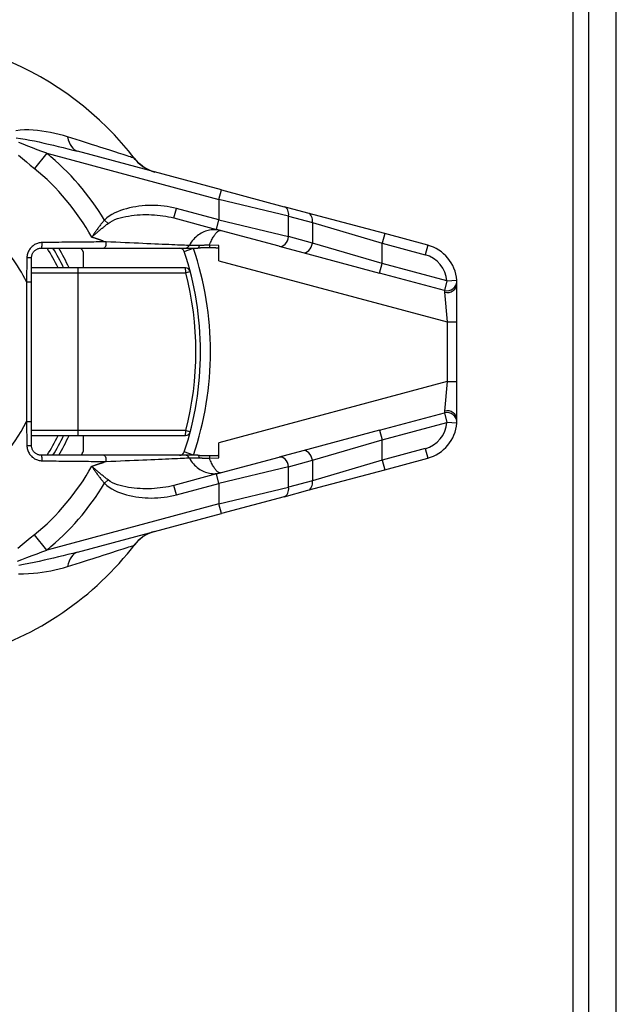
# Model space of a CAD drawing. Header units: inches. Extents: x 0 to 400, y -11 to 260.
# Tile 10 of 50: x 72.08 to 73.84, y 95.6 to 98.51. Entities that reach past the tile are written whole.
import ezdxf

# ---------------------------------------------------------------- set-up
doc = ezdxf.new("R2010")
doc.units = ezdxf.units.IN
doc.header["$LTSCALE"] = 24.014056
doc.header["$MEASUREMENT"] = 0
doc.layers.add('Visible Edges(ANSI)', color=7, linetype='Continuous', lineweight=25)
doc.layers.add('Visible Tangent Edges(ANSI)', color=7, linetype='Continuous', lineweight=25)

msp = doc.modelspace()

# ---------------------------------------------------------------- linework, layer by layer
at = {"layer": 'Visible Edges(ANSI)'}
for p, q in [((73.7606, 50.2368), (73.7606, 227.2121)), ((73.8418, 50.2368), (73.8418, 227.2121)), ((72.6767, 98.0058), (72.252, 98.1196)), ((72.6767, 98.0058), (72.8618, 97.9562)), ((72.932, 97.9374), (72.8618, 97.9562)), ((73.1583, 97.8768), (72.932, 97.9374)), ((72.5362, 97.923), (72.6616, 97.8894)), ((72.8467, 97.8398), (72.6616, 97.8894)), ((73.2852, 97.8428), (73.1583, 97.8768)), ((72.6689, 97.7971), (72.6689, 97.8418)), ((72.1452, 97.8342), (72.3292, 97.8342)), ((72.2689, 97.8229), (72.2689, 97.776)), ((72.3292, 97.8342), (72.5694, 97.8342)), ((72.5694, 97.8342), (72.6069, 97.8342)), ((72.8467, 97.8398), (72.9169, 97.821)), ((72.9169, 97.821), (73.1432, 97.7603)), ((72.1162, 97.7346), (72.1162, 97.8051)), ((72.2532, 97.776), (72.1162, 97.776)), ((72.5705, 97.776), (72.2532, 97.776)), ((72.1162, 97.3229), (72.1162, 97.7346)), ((73.3715, 97.6166), (73.3715, 97.7304)), ((73.3715, 97.4408), (73.3715, 97.6166)), ((73.3715, 97.3271), (73.3715, 97.4408)), ((72.1162, 97.2524), (72.1162, 97.3229)), ((73.1432, 97.2971), (72.9169, 97.2365)), ((72.1162, 97.2815), (72.2532, 97.2815)), ((72.2532, 97.2815), (72.5705, 97.2815)), ((72.2689, 97.2815), (72.2689, 97.2346)), ((72.6689, 97.2157), (72.6689, 97.2604)), ((72.9169, 97.2365), (72.8467, 97.2177)), ((72.3292, 97.2233), (72.1452, 97.2233)), ((72.5694, 97.2233), (72.3292, 97.2233)), ((72.6069, 97.2233), (72.5694, 97.2233)), ((72.6616, 97.1681), (72.8467, 97.2177)), ((73.1583, 97.1807), (73.2852, 97.2147)), ((72.932, 97.1201), (73.1583, 97.1807)), ((72.6616, 97.1681), (72.5362, 97.1345)), ((72.8618, 97.1012), (72.932, 97.1201)), ((72.8618, 97.1012), (72.6767, 97.0516)), ((72.252, 96.9378), (72.6767, 97.0516))]:
    msp.add_line(p, q, dxfattribs=at)
at = {"layer": 'Visible Edges(ANSI)', "flags": 128}
for points in [[(72.4803, 98.0584), (72.4678, 98.0625), (72.4582, 98.0669), (72.4507, 98.0711), (72.4448, 98.0748), (72.4366, 98.0812), (72.4313, 98.086), (72.4277, 98.0897), (72.4252, 98.0924), (72.4224, 98.0959)], [(72.1162, 97.8051), (72.1162, 97.807), (72.1164, 97.8089), (72.1167, 97.8108), (72.1172, 97.8127), (72.1177, 97.8146), (72.1184, 97.8163), (72.1192, 97.8181), (72.1201, 97.8198), (72.1211, 97.8214), (72.1223, 97.8229), (72.1235, 97.8244), (72.1248, 97.8258), (72.1262, 97.8271), (72.1276, 97.8283), (72.1292, 97.8294), (72.1308, 97.8304), (72.1325, 97.8312), (72.1342, 97.832), (72.136, 97.8327), (72.1378, 97.8332), (72.1396, 97.8336), (72.1415, 97.834), (72.1434, 97.8341), (72.1452, 97.8342)], [(72.642, 97.8351), (72.6405, 97.8352), (72.6389, 97.8352), (72.6374, 97.8352), (72.6359, 97.8353), (72.6343, 97.8353), (72.6327, 97.8353), (72.6312, 97.8353), (72.6296, 97.8352), (72.6281, 97.8352), (72.6265, 97.8351), (72.625, 97.835), (72.6235, 97.835), (72.622, 97.8349), (72.6206, 97.8348), (72.6192, 97.8347), (72.6178, 97.8346), (72.6164, 97.8345), (72.615, 97.8345), (72.6136, 97.8344), (72.6123, 97.8343), (72.6109, 97.8343), (72.6096, 97.8342), (72.6082, 97.8342), (72.6069, 97.8342)], [(72.6689, 97.8343), (72.6678, 97.8343), (72.6667, 97.8343), (72.6656, 97.8343), (72.6645, 97.8344), (72.6634, 97.8344), (72.6623, 97.8344), (72.6612, 97.8344), (72.6601, 97.8345), (72.659, 97.8345), (72.6579, 97.8345), (72.6567, 97.8345), (72.6556, 97.8346), (72.6545, 97.8346), (72.6534, 97.8347), (72.6522, 97.8347), (72.6511, 97.8347), (72.65, 97.8348), (72.6488, 97.8348), (72.6477, 97.8349), (72.6466, 97.8349), (72.6454, 97.8349), (72.6443, 97.835), (72.6432, 97.835), (72.642, 97.8351)], [(73.3715, 97.7304), (73.3715, 97.7311), (73.3715, 97.7318), (73.3715, 97.7324), (73.3714, 97.7331), (73.3714, 97.7337), (73.3714, 97.7343), (73.3714, 97.7348), (73.3714, 97.7353), (73.3714, 97.7358), (73.3713, 97.7363), (73.3713, 97.7367), (73.3713, 97.7371), (73.3713, 97.7375), (73.3713, 97.7378), (73.3712, 97.7381), (73.3712, 97.7384), (73.3712, 97.7386), (73.3712, 97.7388), (73.3712, 97.739), (73.3711, 97.7392), (73.3711, 97.7393), (73.3711, 97.7394), (73.3711, 97.7394), (73.3711, 97.7394)], [(73.3711, 97.318), (73.3711, 97.3181), (73.3711, 97.3181), (73.3711, 97.3182), (73.3711, 97.3183), (73.3712, 97.3184), (73.3712, 97.3186), (73.3712, 97.3188), (73.3712, 97.3191), (73.3712, 97.3193), (73.3712, 97.3196), (73.3713, 97.32), (73.3713, 97.3204), (73.3713, 97.3208), (73.3713, 97.3212), (73.3714, 97.3216), (73.3714, 97.3221), (73.3714, 97.3227), (73.3714, 97.3232), (73.3714, 97.3238), (73.3714, 97.3244), (73.3715, 97.325), (73.3715, 97.3257), (73.3715, 97.3264), (73.3715, 97.3271)], [(72.1452, 97.2233), (72.1434, 97.2233), (72.1415, 97.2235), (72.1396, 97.2238), (72.1378, 97.2243), (72.1359, 97.2248), (72.1342, 97.2255), (72.1325, 97.2262), (72.1308, 97.2271), (72.1292, 97.2281), (72.1276, 97.2292), (72.1262, 97.2304), (72.1248, 97.2317), (72.1235, 97.2331), (72.1223, 97.2345), (72.1211, 97.2361), (72.1201, 97.2377), (72.1192, 97.2394), (72.1184, 97.2411), (72.1177, 97.2429), (72.1172, 97.2448), (72.1167, 97.2466), (72.1164, 97.2485), (72.1162, 97.2504), (72.1162, 97.2524)], [(72.6069, 97.2233), (72.6083, 97.2233), (72.6097, 97.2232), (72.6111, 97.2232), (72.6125, 97.2231), (72.6139, 97.2231), (72.6153, 97.223), (72.6166, 97.2229), (72.6179, 97.2228), (72.6193, 97.2227), (72.6207, 97.2227), (72.6222, 97.2226), (72.6237, 97.2225), (72.6252, 97.2224), (72.6268, 97.2223), (72.6283, 97.2223), (72.6299, 97.2222), (72.6314, 97.2222), (72.6329, 97.2222), (72.6344, 97.2222), (72.636, 97.2222), (72.6375, 97.2222), (72.639, 97.2223), (72.6405, 97.2223), (72.642, 97.2224)], [(72.642, 97.2224), (72.6432, 97.2224), (72.6443, 97.2225), (72.6454, 97.2225), (72.6465, 97.2226), (72.6477, 97.2226), (72.6488, 97.2227), (72.6499, 97.2227), (72.651, 97.2227), (72.6522, 97.2228), (72.6533, 97.2228), (72.6544, 97.2229), (72.6555, 97.2229), (72.6567, 97.2229), (72.6578, 97.223), (72.6589, 97.223), (72.66, 97.223), (72.6611, 97.223), (72.6622, 97.2231), (72.6634, 97.2231), (72.6645, 97.2231), (72.6656, 97.2231), (72.6667, 97.2232), (72.6678, 97.2232), (72.6689, 97.2232)], [(72.4803, 96.999), (72.4678, 96.9949), (72.4582, 96.9906), (72.4507, 96.9864), (72.4448, 96.9826), (72.4366, 96.9763), (72.4313, 96.9715), (72.4277, 96.9678), (72.4252, 96.9651), (72.4224, 96.9616)]]:
    msp.add_lwpolyline(points, dxfattribs=at)
at = {"layer": 'Visible Edges(ANSI)'}
for centre, radius, start, end in [((71.6841, 97.5287), 0.9309, 37.5315, 159.6397), ((73.2551, 97.7304), 0.1164, 4.4712, 75), ((71.6841, 97.5287), 0.5818, 25.1507, 31.6682), ((71.6841, 97.5287), 0.6546, 26.7049, 27.8181), ((72.5531, 97.8197), 0.0145, 18.5094, 90), ((71.6841, 97.5287), 0.9309, 341.4906, 18.5094), ((72.5705, 97.7615), 0.0145, 14.7125, 90), ((72.5705, 97.296), 0.0145, 270, 345.2875), ((73.2551, 97.3271), 0.1164, 285, 355.5288), ((71.6841, 97.5287), 0.5818, 328.3318, 334.8493), ((71.6841, 97.5287), 0.6546, 332.1819, 333.2951), ((72.5531, 97.2378), 0.0145, 270, 341.4906), ((71.6841, 97.5287), 0.9309, 286.1276, 322.4685)]:
    msp.add_arc(centre, radius, start, end, dxfattribs=at)
at = {"layer": 'Visible Tangent Edges(ANSI)'}
for p, q in [((73.7147, 50.0521), (73.7147, 227.3968)), ((72.1611, 98.1138), (72.1246, 98.069)), ((72.1611, 98.1138), (72.6691, 97.9777)), ((72.6691, 97.9777), (72.6767, 98.0058)), ((72.8748, 97.9281), (72.6691, 97.9777)), ((72.6691, 97.9777), (72.6691, 97.9175)), ((72.5362, 97.923), (72.5438, 97.9511)), ((72.6691, 97.9175), (72.5438, 97.9511)), ((72.8748, 97.9281), (72.945, 97.9093)), ((72.8748, 97.8679), (72.8748, 97.9281)), ((72.3419, 97.9068), (72.3316, 97.9169)), ((72.6616, 97.8894), (72.6691, 97.9175)), ((72.6691, 97.9175), (72.8748, 97.8679)), ((72.945, 97.9093), (73.1507, 97.8487)), ((72.945, 97.9093), (72.945, 97.8491)), ((73.1583, 97.8768), (73.1507, 97.8487)), ((72.3282, 97.8551), (72.3366, 97.8524)), ((72.6689, 97.8418), (72.641, 97.8428)), ((72.945, 97.8491), (72.8748, 97.8679)), ((73.1507, 97.7884), (72.945, 97.8491)), ((73.1507, 97.8487), (73.2777, 97.8147)), ((73.1507, 97.7884), (73.1507, 97.8487)), ((73.2852, 97.8428), (73.2777, 97.8147)), ((72.5669, 97.8243), (72.5945, 97.8335)), ((72.1026, 97.8057), (72.1016, 97.7346)), ((72.6689, 97.7971), (73.3424, 97.6166)), ((73.1432, 97.7603), (73.1507, 97.7884)), ((73.3421, 97.7372), (73.1507, 97.7884)), ((72.1162, 97.7615), (72.254, 97.7615)), ((72.254, 97.7615), (72.5713, 97.7615)), ((72.254, 97.296), (72.254, 97.7615)), ((73.3346, 97.7091), (73.1432, 97.7603)), ((72.1016, 97.7346), (72.1162, 97.7346)), ((72.1016, 97.7346), (72.1016, 97.3229)), ((73.3421, 97.7372), (73.3346, 97.7091)), ((73.3421, 97.7372), (73.3711, 97.7394)), ((73.3353, 97.7038), (73.3424, 97.6166)), ((73.3424, 97.6166), (73.3424, 97.4408)), ((73.3424, 97.6166), (73.3715, 97.6166)), ((73.3424, 97.4408), (72.6689, 97.2604)), ((73.3424, 97.4408), (73.3353, 97.3536)), ((73.3424, 97.4408), (73.3715, 97.4408)), ((73.1432, 97.2971), (73.3346, 97.3484)), ((73.3346, 97.3484), (73.3421, 97.3203)), ((72.1016, 97.3229), (72.1162, 97.3229)), ((72.1016, 97.3229), (72.1026, 97.2517)), ((73.1507, 97.269), (73.3421, 97.3203)), ((73.3711, 97.318), (73.3421, 97.3203)), ((72.254, 97.296), (72.1162, 97.296)), ((72.5713, 97.296), (72.254, 97.296)), ((73.1432, 97.2971), (73.1507, 97.269)), ((72.945, 97.2084), (73.1507, 97.269)), ((73.1507, 97.2088), (73.1507, 97.269)), ((72.5945, 97.224), (72.5669, 97.2332)), ((73.2777, 97.2428), (73.1507, 97.2088)), ((73.2777, 97.2428), (73.2852, 97.2147)), ((72.3366, 97.2051), (72.3282, 97.2023)), ((72.641, 97.2147), (72.6689, 97.2157)), ((72.8748, 97.1896), (72.945, 97.2084)), ((73.1507, 97.2088), (72.945, 97.1482)), ((72.945, 97.2084), (72.945, 97.1482)), ((73.1507, 97.2088), (73.1583, 97.1807)), ((72.8748, 97.1896), (72.6691, 97.14)), ((72.8748, 97.1294), (72.8748, 97.1896)), ((72.3316, 97.1406), (72.3419, 97.1507)), ((72.6691, 97.14), (72.6616, 97.1681)), ((72.945, 97.1482), (72.8748, 97.1294)), ((72.5438, 97.1064), (72.5362, 97.1345)), ((72.5438, 97.1064), (72.6691, 97.14)), ((72.6691, 97.14), (72.6691, 97.0797)), ((72.6691, 97.0797), (72.8748, 97.1294)), ((72.6691, 97.0797), (72.1611, 96.9436)), ((72.6767, 97.0516), (72.6691, 97.0797)), ((72.1611, 96.9436), (72.1246, 96.9885))]:
    msp.add_line(p, q, dxfattribs=at)
at = {"layer": 'Visible Tangent Edges(ANSI)', "flags": 128}
for points in [[(72.2228, 98.1623), (72.2105, 98.166), (72.198, 98.1694), (72.1854, 98.1724), (72.1727, 98.175), (72.1599, 98.1774), (72.1471, 98.1793), (72.1342, 98.1809), (72.1213, 98.182), (72.1084, 98.1826), (72.0956, 98.1826), (72.0828, 98.182), (72.0695, 98.1802)], [(72.4187, 98.0995), (72.4171, 98.1001), (72.4147, 98.1008), (72.4117, 98.1018), (72.408, 98.103), (72.4036, 98.1044), (72.3986, 98.106), (72.393, 98.1078), (72.3868, 98.1098), (72.3799, 98.112), (72.3725, 98.1144), (72.3646, 98.117), (72.3562, 98.1197), (72.3473, 98.1226), (72.3379, 98.1256), (72.328, 98.1287), (72.3177, 98.132), (72.307, 98.1355), (72.2959, 98.139), (72.2845, 98.1427), (72.2727, 98.1465), (72.2606, 98.1503), (72.2482, 98.1542), (72.2356, 98.1582), (72.2228, 98.1623)], [(72.071, 98.1591), (72.0837, 98.1575), (72.0975, 98.1552), (72.1111, 98.1527), (72.1248, 98.15), (72.1387, 98.1471), (72.1527, 98.144), (72.1668, 98.1408), (72.1811, 98.1375), (72.1953, 98.1341), (72.2095, 98.1306), (72.2237, 98.127), (72.2379, 98.1234), (72.252, 98.1196)], [(72.1611, 98.1138), (72.1469, 98.1191), (72.1328, 98.1243), (72.1189, 98.1296), (72.1049, 98.1349), (72.0911, 98.1403), (72.0783, 98.1456)], [(72.0778, 98.1086), (72.0894, 98.0985), (72.101, 98.0885), (72.1127, 98.0787), (72.1246, 98.069)], [(72.4224, 98.0959), (72.4222, 98.0961), (72.422, 98.0964), (72.4218, 98.0966), (72.4216, 98.0969), (72.4214, 98.0971), (72.4212, 98.0973), (72.421, 98.0975), (72.4209, 98.0977), (72.4207, 98.0979), (72.4205, 98.0981), (72.4204, 98.0983), (72.4202, 98.0984), (72.4201, 98.0986), (72.4199, 98.0987), (72.4198, 98.0988), (72.4196, 98.099), (72.4195, 98.0991), (72.4194, 98.0992), (72.4192, 98.0993), (72.4191, 98.0993), (72.419, 98.0994), (72.4189, 98.0995), (72.4188, 98.0995), (72.4187, 98.0995)], [(72.5438, 97.9511), (72.5348, 97.9533), (72.5257, 97.9552), (72.5166, 97.9568), (72.5073, 97.9581), (72.4981, 97.959), (72.4888, 97.9597), (72.4795, 97.9601), (72.4702, 97.9602), (72.4609, 97.96), (72.4516, 97.9595), (72.4424, 97.9587), (72.4331, 97.9577), (72.424, 97.9563), (72.4148, 97.9547), (72.4058, 97.9527), (72.3968, 97.9504), (72.3878, 97.9479), (72.3789, 97.945), (72.3702, 97.9416), (72.3617, 97.9378), (72.3535, 97.9335), (72.3457, 97.9286), (72.3384, 97.9231), (72.3316, 97.9169)], [(72.3419, 97.9068), (72.3481, 97.9111), (72.3549, 97.9149), (72.3622, 97.9182), (72.3698, 97.9211), (72.3778, 97.9235), (72.3859, 97.9255), (72.3943, 97.9273), (72.4027, 97.9288), (72.4111, 97.93), (72.4195, 97.931), (72.4279, 97.9318), (72.4364, 97.9324), (72.4449, 97.9328), (72.4534, 97.933), (72.4619, 97.9329), (72.4704, 97.9326), (72.4788, 97.9322), (72.4872, 97.9315), (72.4956, 97.9307), (72.5039, 97.9296), (72.5121, 97.9283), (72.5203, 97.9267), (72.5283, 97.925), (72.5362, 97.923)], [(72.3316, 97.9169), (72.3299, 97.9148), (72.3281, 97.9128), (72.3264, 97.9107), (72.3246, 97.9086), (72.3229, 97.9065), (72.3212, 97.9044), (72.3196, 97.9023), (72.3179, 97.9002), (72.3163, 97.898), (72.3146, 97.8959), (72.313, 97.8938), (72.3115, 97.8916), (72.3099, 97.8895), (72.3083, 97.8874), (72.3068, 97.8853), (72.3053, 97.8831), (72.3038, 97.881), (72.3023, 97.8789), (72.3009, 97.8768), (72.2995, 97.8747), (72.298, 97.8726), (72.2967, 97.8705), (72.2953, 97.8684), (72.2939, 97.8663)], [(72.2939, 97.8663), (72.2958, 97.868), (72.2976, 97.8696), (72.2994, 97.8712), (72.3013, 97.8729), (72.3032, 97.8745), (72.3051, 97.8762), (72.3071, 97.8779), (72.309, 97.8795), (72.311, 97.8812), (72.313, 97.8829), (72.3149, 97.8846), (72.3169, 97.8863), (72.319, 97.888), (72.321, 97.8898), (72.323, 97.8915), (72.3251, 97.8932), (72.3272, 97.8949), (72.3292, 97.8966), (72.3313, 97.8983), (72.3334, 97.9), (72.3355, 97.9017), (72.3376, 97.9034), (72.3398, 97.9051), (72.3419, 97.9068)], [(72.6743, 97.886), (72.6704, 97.8869), (72.6664, 97.8876), (72.6624, 97.8881), (72.6583, 97.8884), (72.6542, 97.8884), (72.6501, 97.8883), (72.6459, 97.8878), (72.6417, 97.8872), (72.6375, 97.8863), (72.6334, 97.8852), (72.6292, 97.8838), (72.625, 97.8821), (72.6209, 97.8802), (72.6168, 97.8781), (72.6128, 97.8757), (72.6088, 97.873), (72.605, 97.87), (72.6012, 97.8668), (72.5975, 97.8633), (72.594, 97.8595), (72.5907, 97.8555), (72.5875, 97.8512), (72.5846, 97.8466), (72.5819, 97.8418)], [(72.641, 97.8428), (72.6427, 97.8467), (72.6443, 97.8503), (72.6459, 97.8538), (72.6475, 97.8571), (72.6491, 97.8603), (72.6507, 97.8632), (72.6522, 97.866), (72.6538, 97.8685), (72.6553, 97.8709), (72.6568, 97.8732), (72.6583, 97.8752), (72.6597, 97.8771), (72.6612, 97.8788), (72.6625, 97.8803), (72.6639, 97.8816), (72.6652, 97.8828), (72.6665, 97.8837), (72.6677, 97.8846), (72.6689, 97.8852), (72.6701, 97.8857), (72.6712, 97.886), (72.6723, 97.8862), (72.6733, 97.8862), (72.6743, 97.886)], [(72.1478, 97.8505), (72.1449, 97.8504), (72.142, 97.8501), (72.1391, 97.8496), (72.1363, 97.8489), (72.1335, 97.848), (72.1308, 97.847), (72.1281, 97.8458), (72.1255, 97.8444), (72.123, 97.8428), (72.1206, 97.8411), (72.1184, 97.8393), (72.1162, 97.8373), (72.1142, 97.8352), (72.1123, 97.8329), (72.1105, 97.8305), (72.1089, 97.8281), (72.1075, 97.8255), (72.1062, 97.8228), (72.1052, 97.8201), (72.1043, 97.8173), (72.1036, 97.8145), (72.103, 97.8116), (72.1027, 97.8086), (72.1026, 97.8057)], [(72.3366, 97.8524), (72.3294, 97.8523), (72.3221, 97.8523), (72.3147, 97.8522), (72.3073, 97.8522), (72.2998, 97.8521), (72.2922, 97.852), (72.2845, 97.852), (72.2768, 97.8519), (72.2691, 97.8518), (72.2612, 97.8517), (72.2534, 97.8517), (72.2454, 97.8516), (72.2375, 97.8515), (72.2295, 97.8514), (72.2214, 97.8513), (72.2133, 97.8513), (72.2052, 97.8512), (72.1971, 97.8511), (72.1889, 97.851), (72.1807, 97.8509), (72.1725, 97.8508), (72.1643, 97.8507), (72.156, 97.8506), (72.1478, 97.8505)], [(72.3282, 97.8551), (72.3268, 97.8556), (72.3254, 97.856), (72.324, 97.8565), (72.3226, 97.857), (72.3211, 97.8574), (72.3197, 97.8579), (72.3183, 97.8584), (72.3169, 97.8588), (72.3155, 97.8593), (72.3141, 97.8598), (72.3126, 97.8602), (72.3112, 97.8607), (72.3098, 97.8612), (72.3083, 97.8616), (72.3069, 97.8621), (72.3055, 97.8626), (72.304, 97.863), (72.3026, 97.8635), (72.3012, 97.864), (72.2997, 97.8644), (72.2983, 97.8649), (72.2968, 97.8654), (72.2954, 97.8659), (72.2939, 97.8663)], [(72.5819, 97.8418), (72.5778, 97.842), (72.5731, 97.8422), (72.5676, 97.8424), (72.5614, 97.8427), (72.5546, 97.843), (72.5472, 97.8433), (72.5391, 97.8436), (72.5305, 97.844), (72.5213, 97.8444), (72.5117, 97.8448), (72.5015, 97.8452), (72.4909, 97.8457), (72.4798, 97.8462), (72.4683, 97.8467), (72.4565, 97.8472), (72.4442, 97.8477), (72.4316, 97.8483), (72.4187, 97.8488), (72.4056, 97.8494), (72.3921, 97.85), (72.3785, 97.8506), (72.3647, 97.8512), (72.3507, 97.8518), (72.3366, 97.8524)], [(72.612, 97.8421), (72.6101, 97.842), (72.6083, 97.842), (72.6065, 97.842), (72.6048, 97.842), (72.6031, 97.8419), (72.6014, 97.8419), (72.5998, 97.8419), (72.5982, 97.8419), (72.5967, 97.8419), (72.5953, 97.8418), (72.5939, 97.8418), (72.5925, 97.8418), (72.5913, 97.8418), (72.59, 97.8418), (72.5889, 97.8418), (72.5878, 97.8418), (72.5868, 97.8418), (72.5859, 97.8418), (72.585, 97.8418), (72.5842, 97.8418), (72.5835, 97.8418), (72.5829, 97.8418), (72.5823, 97.8418), (72.5819, 97.8418)], [(72.641, 97.8428), (72.6398, 97.8428), (72.6386, 97.8427), (72.6373, 97.8427), (72.6361, 97.8426), (72.6349, 97.8426), (72.6336, 97.8426), (72.6324, 97.8425), (72.6312, 97.8425), (72.6299, 97.8425), (72.6287, 97.8424), (72.6275, 97.8424), (72.6262, 97.8424), (72.625, 97.8423), (72.6238, 97.8423), (72.6226, 97.8423), (72.6213, 97.8423), (72.6201, 97.8422), (72.6189, 97.8422), (72.6178, 97.8422), (72.6166, 97.8422), (72.6154, 97.8421), (72.6143, 97.8421), (72.6131, 97.8421), (72.612, 97.8421)], [(73.3346, 97.7091), (73.3346, 97.7091), (73.3346, 97.709), (73.3346, 97.709), (73.3346, 97.7089), (73.3346, 97.7088), (73.3347, 97.7087), (73.3347, 97.7086), (73.3347, 97.7085), (73.3347, 97.7083), (73.3348, 97.7081), (73.3348, 97.7079), (73.3348, 97.7077), (73.3349, 97.7075), (73.3349, 97.7072), (73.3349, 97.707), (73.335, 97.7067), (73.335, 97.7064), (73.3351, 97.7061), (73.3351, 97.7057), (73.3351, 97.7054), (73.3352, 97.705), (73.3352, 97.7046), (73.3352, 97.7042), (73.3353, 97.7038)], [(73.3353, 97.3536), (73.3352, 97.3532), (73.3352, 97.3528), (73.3352, 97.3524), (73.3351, 97.3521), (73.3351, 97.3517), (73.3351, 97.3514), (73.335, 97.3511), (73.335, 97.3508), (73.3349, 97.3505), (73.3349, 97.3502), (73.3349, 97.35), (73.3348, 97.3498), (73.3348, 97.3495), (73.3348, 97.3493), (73.3347, 97.3492), (73.3347, 97.349), (73.3347, 97.3489), (73.3347, 97.3487), (73.3346, 97.3486), (73.3346, 97.3486), (73.3346, 97.3485), (73.3346, 97.3484), (73.3346, 97.3484), (73.3346, 97.3484)], [(72.1026, 97.2517), (72.1027, 97.2488), (72.103, 97.2459), (72.1036, 97.2431), (72.1043, 97.2402), (72.1052, 97.2374), (72.1063, 97.2347), (72.1075, 97.232), (72.1089, 97.2294), (72.1105, 97.2269), (72.1123, 97.2245), (72.1142, 97.2223), (72.1162, 97.2202), (72.1184, 97.2182), (72.1206, 97.2163), (72.123, 97.2146), (72.1255, 97.2131), (72.1281, 97.2117), (72.1307, 97.2105), (72.1335, 97.2095), (72.1363, 97.2086), (72.1391, 97.2079), (72.142, 97.2074), (72.1449, 97.2071), (72.1478, 97.207)], [(72.1478, 97.207), (72.156, 97.2069), (72.1643, 97.2068), (72.1725, 97.2067), (72.1807, 97.2066), (72.1889, 97.2065), (72.1971, 97.2064), (72.2052, 97.2063), (72.2133, 97.2062), (72.2214, 97.2061), (72.2295, 97.206), (72.2375, 97.206), (72.2454, 97.2059), (72.2534, 97.2058), (72.2612, 97.2057), (72.2691, 97.2057), (72.2768, 97.2056), (72.2845, 97.2055), (72.2922, 97.2054), (72.2998, 97.2054), (72.3073, 97.2053), (72.3147, 97.2053), (72.3221, 97.2052), (72.3294, 97.2051), (72.3366, 97.2051)], [(72.2939, 97.1911), (72.2954, 97.1916), (72.2968, 97.1921), (72.2983, 97.1925), (72.2997, 97.193), (72.3012, 97.1935), (72.3026, 97.194), (72.304, 97.1944), (72.3055, 97.1949), (72.3069, 97.1954), (72.3083, 97.1959), (72.3098, 97.1963), (72.3112, 97.1968), (72.3126, 97.1973), (72.3141, 97.1977), (72.3155, 97.1982), (72.3169, 97.1987), (72.3183, 97.1991), (72.3197, 97.1996), (72.3211, 97.2), (72.3226, 97.2005), (72.324, 97.201), (72.3254, 97.2014), (72.3268, 97.2019), (72.3282, 97.2023)], [(72.3366, 97.2051), (72.3507, 97.2057), (72.3647, 97.2063), (72.3785, 97.2069), (72.3921, 97.2075), (72.4056, 97.2081), (72.4187, 97.2086), (72.4316, 97.2092), (72.4442, 97.2097), (72.4565, 97.2103), (72.4683, 97.2108), (72.4798, 97.2113), (72.4909, 97.2118), (72.5015, 97.2122), (72.5116, 97.2127), (72.5213, 97.2131), (72.5305, 97.2135), (72.5391, 97.2138), (72.5472, 97.2142), (72.5546, 97.2145), (72.5614, 97.2148), (72.5676, 97.215), (72.5731, 97.2153), (72.5778, 97.2155), (72.5819, 97.2156)], [(72.5819, 97.2156), (72.5823, 97.2157), (72.5829, 97.2157), (72.5835, 97.2157), (72.5842, 97.2157), (72.585, 97.2157), (72.5859, 97.2157), (72.5868, 97.2157), (72.5878, 97.2157), (72.5889, 97.2157), (72.59, 97.2157), (72.5913, 97.2157), (72.5925, 97.2157), (72.5939, 97.2156), (72.5953, 97.2156), (72.5967, 97.2156), (72.5982, 97.2156), (72.5998, 97.2156), (72.6014, 97.2156), (72.6031, 97.2155), (72.6048, 97.2155), (72.6065, 97.2155), (72.6083, 97.2155), (72.6101, 97.2154), (72.612, 97.2154)], [(72.5819, 97.2156), (72.5846, 97.2109), (72.5875, 97.2063), (72.5907, 97.202), (72.594, 97.1979), (72.5975, 97.1942), (72.6012, 97.1907), (72.605, 97.1874), (72.6088, 97.1845), (72.6128, 97.1818), (72.6168, 97.1794), (72.6209, 97.1772), (72.625, 97.1753), (72.6292, 97.1737), (72.6334, 97.1723), (72.6375, 97.1712), (72.6417, 97.1703), (72.6459, 97.1696), (72.6501, 97.1692), (72.6542, 97.169), (72.6583, 97.1691), (72.6624, 97.1693), (72.6664, 97.1698), (72.6704, 97.1705), (72.6743, 97.1715)], [(72.612, 97.2154), (72.6131, 97.2154), (72.6143, 97.2154), (72.6154, 97.2153), (72.6166, 97.2153), (72.6178, 97.2153), (72.6189, 97.2153), (72.6201, 97.2152), (72.6213, 97.2152), (72.6226, 97.2152), (72.6238, 97.2152), (72.625, 97.2151), (72.6262, 97.2151), (72.6275, 97.2151), (72.6287, 97.215), (72.6299, 97.215), (72.6312, 97.215), (72.6324, 97.2149), (72.6336, 97.2149), (72.6349, 97.2149), (72.6361, 97.2148), (72.6373, 97.2148), (72.6386, 97.2148), (72.6398, 97.2147), (72.641, 97.2147)], [(72.6743, 97.1715), (72.6733, 97.1713), (72.6723, 97.1713), (72.6712, 97.1714), (72.6701, 97.1718), (72.6689, 97.1723), (72.6677, 97.1729), (72.6665, 97.1737), (72.6652, 97.1747), (72.6639, 97.1759), (72.6625, 97.1772), (72.6612, 97.1787), (72.6597, 97.1804), (72.6583, 97.1823), (72.6568, 97.1843), (72.6553, 97.1865), (72.6538, 97.1889), (72.6522, 97.1915), (72.6507, 97.1943), (72.6491, 97.1972), (72.6475, 97.2003), (72.6459, 97.2036), (72.6443, 97.2071), (72.6427, 97.2108), (72.641, 97.2147)], [(72.3419, 97.1507), (72.3398, 97.1524), (72.3376, 97.1541), (72.3355, 97.1558), (72.3334, 97.1575), (72.3313, 97.1592), (72.3292, 97.1609), (72.3272, 97.1626), (72.3251, 97.1643), (72.323, 97.166), (72.321, 97.1677), (72.319, 97.1694), (72.3169, 97.1711), (72.3149, 97.1728), (72.313, 97.1745), (72.311, 97.1762), (72.309, 97.1779), (72.3071, 97.1796), (72.3051, 97.1813), (72.3032, 97.183), (72.3013, 97.1846), (72.2994, 97.1863), (72.2976, 97.1879), (72.2958, 97.1895), (72.2939, 97.1911)], [(72.2939, 97.1911), (72.2953, 97.1891), (72.2967, 97.187), (72.298, 97.1849), (72.2995, 97.1828), (72.3009, 97.1807), (72.3023, 97.1786), (72.3038, 97.1765), (72.3053, 97.1744), (72.3068, 97.1722), (72.3083, 97.1701), (72.3099, 97.168), (72.3115, 97.1658), (72.313, 97.1637), (72.3146, 97.1616), (72.3163, 97.1594), (72.3179, 97.1573), (72.3196, 97.1552), (72.3212, 97.1531), (72.3229, 97.151), (72.3246, 97.1489), (72.3264, 97.1468), (72.3281, 97.1447), (72.3299, 97.1426), (72.3316, 97.1406)], [(72.5362, 97.1345), (72.5283, 97.1325), (72.5203, 97.1307), (72.5121, 97.1292), (72.5039, 97.1279), (72.4956, 97.1268), (72.4872, 97.1259), (72.4788, 97.1253), (72.4704, 97.1248), (72.4619, 97.1246), (72.4534, 97.1245), (72.4449, 97.1247), (72.4364, 97.125), (72.4279, 97.1256), (72.4195, 97.1264), (72.4111, 97.1275), (72.4027, 97.1287), (72.3943, 97.1302), (72.3859, 97.1319), (72.3778, 97.134), (72.3698, 97.1364), (72.3622, 97.1393), (72.3549, 97.1425), (72.3481, 97.1463), (72.3419, 97.1507)], [(72.3316, 97.1406), (72.3384, 97.1344), (72.3457, 97.1289), (72.3535, 97.124), (72.3617, 97.1196), (72.3702, 97.1158), (72.3789, 97.1125), (72.3878, 97.1096), (72.3968, 97.107), (72.4058, 97.1048), (72.4148, 97.1028), (72.424, 97.1012), (72.4331, 97.0998), (72.4424, 97.0988), (72.4516, 97.098), (72.4609, 97.0975), (72.4702, 97.0973), (72.4795, 97.0974), (72.4888, 97.0978), (72.4981, 97.0984), (72.5073, 97.0994), (72.5166, 97.1007), (72.5257, 97.1023), (72.5348, 97.1042), (72.5438, 97.1064)], [(72.1246, 96.9885), (72.1127, 96.9788), (72.1009, 96.9689), (72.0883, 96.9588), (72.0756, 96.9484)], [(72.0752, 96.911), (72.088, 96.9164), (72.1025, 96.922), (72.1177, 96.9276), (72.1327, 96.9331), (72.1469, 96.9384), (72.1611, 96.9436)], [(72.2228, 96.8952), (72.2356, 96.8992), (72.2482, 96.9032), (72.2605, 96.9071), (72.2725, 96.911), (72.2842, 96.9147), (72.2956, 96.9183), (72.3066, 96.9219), (72.3173, 96.9253), (72.3276, 96.9286), (72.3375, 96.9318), (72.3469, 96.9348), (72.3559, 96.9377), (72.3644, 96.9404), (72.3724, 96.943), (72.3798, 96.9454), (72.3866, 96.9476), (72.3929, 96.9496), (72.3985, 96.9514), (72.4036, 96.9531), (72.408, 96.9545), (72.4117, 96.9557), (72.4147, 96.9567), (72.4171, 96.9574), (72.4187, 96.9579)], [(72.4187, 96.9579), (72.4188, 96.958), (72.4189, 96.958), (72.419, 96.9581), (72.4191, 96.9581), (72.4192, 96.9582), (72.4194, 96.9583), (72.4195, 96.9584), (72.4196, 96.9585), (72.4198, 96.9586), (72.4199, 96.9588), (72.4201, 96.9589), (72.4202, 96.959), (72.4204, 96.9592), (72.4205, 96.9594), (72.4207, 96.9596), (72.4209, 96.9597), (72.421, 96.9599), (72.4212, 96.9602), (72.4214, 96.9604), (72.4216, 96.9606), (72.4218, 96.9608), (72.422, 96.9611), (72.4222, 96.9613), (72.4224, 96.9616)], [(72.252, 96.9378), (72.2379, 96.9341), (72.2238, 96.9305), (72.2096, 96.9269), (72.1955, 96.9234), (72.1813, 96.92), (72.1672, 96.9168), (72.1531, 96.9136), (72.1391, 96.9105), (72.1239, 96.9072), (72.108, 96.9039), (72.0924, 96.9008), (72.0783, 96.8984)], [(72.0782, 96.8738), (72.0929, 96.8738), (72.1077, 96.8745), (72.1217, 96.8756), (72.1346, 96.8767), (72.1474, 96.8782), (72.1602, 96.8802), (72.1729, 96.8825), (72.1855, 96.8851), (72.1981, 96.8881), (72.2105, 96.8915), (72.2228, 96.8952)]]:
    msp.add_lwpolyline(points, dxfattribs=at)
at = {"layer": 'Visible Tangent Edges(ANSI)'}
for centre, radius, start, end in [((71.6841, 97.5287), 0.7549, 30.9402, 50.8129), ((71.6841, 97.5287), 0.697, 28.9712, 50.8129), ((71.6841, 97.5287), 0.4655, 26.2497, 47.5458), ((71.6841, 97.5287), 0.5673, 25.8424, 32.579), ((71.6841, 97.5287), 0.5964, 24.4963, 30.8102), ((72.5531, 97.8197), 0.0436, 18.5094, 19.4712), ((71.6841, 97.5287), 0.96, 341.4906, 18.5094), ((73.2551, 97.7304), 0.0873, 4.4712, 75), ((71.6849, 97.5287), 0.9164, 345.2875, 14.7125), ((73.3421, 97.7372), 0.0291, 255, 4.4712), ((73.3421, 97.3203), 0.0291, 355.5288, 105), ((71.6841, 97.5287), 0.4655, 206.0058, 333.7503), ((73.2551, 97.3271), 0.0873, 285, 355.5288), ((71.6841, 97.5287), 0.5673, 327.421, 334.1576), ((71.6841, 97.5287), 0.5964, 329.1898, 335.5037), ((72.5531, 97.2378), 0.0436, 340.5288, 341.4906), ((71.6841, 97.5287), 0.697, 309.1871, 331.0288), ((71.6841, 97.5287), 0.7549, 309.1871, 329.0598)]:
    msp.add_arc(centre, radius, start, end, dxfattribs=at)
for centre, major_axis, ratio, start_param, end_param in [((72.2821, 98.232), (-0.0301, -0.1124), 0.479095, 5.502885, 6.283185), ((72.5104, 98.1708), (-0.0301, -0.1124), 0.996014, 5.63287, 6.283185), ((72.8543, 97.9281), (0.0075, 0.0281), 0.694747, 4.896439, 6.283185), ((72.9244, 97.9093), (0.0075, 0.0281), 0.694747, 4.896439, 6.283185), ((72.1452, 97.8487), (0, -0.0145), 0.175836, 0, 1.692227), ((72.3292, 97.8487), (0, -0.0145), 0.522562, 0, 1.824446), ((72.5694, 97.8487), (0, -0.0145), 0.975069, 0, 1.075411), ((72.6069, 97.8487), (0, -0.0145), 0.39505, 0, 1.094555), ((72.6426, 97.8487), (0, -0.0145), 0.120075, 5.133684, 5.931805), ((72.8543, 97.8679), (-0.0075, -0.0281), 0.694747, 0, 1.754846), ((72.9244, 97.8491), (-0.0075, -0.0281), 0.694747, 0, 1.754846), ((72.1016, 97.8051), (0.0145, 0), 0.043172, 0, 1.505676), ((72.2532, 97.7615), (0, 0.0145), 0.052336, 4.712389, 6.283185), ((72.5705, 97.7615), (0, 0.0145), 0.052336, 4.712389, 6.283185), ((72.5705, 97.7615), (0.0141, 0.0037), 0.013309, 4.763031, 6.283185), ((73.3424, 97.7304), (0.0291, 0), 0.940453, 4.465535, 6.283185), ((73.3424, 97.3271), (0.0291, 0), 0.940453, 0, 1.817651), ((72.2532, 97.296), (0, -0.0145), 0.052336, 0, 1.570796), ((72.5705, 97.296), (0, -0.0145), 0.052336, 0, 1.570796), ((72.5705, 97.296), (0.0141, -0.0037), 0.013309, 0, 1.520155), ((72.1016, 97.2524), (0.0145, 0), 0.043172, 4.77751, 6.283185), ((72.9244, 97.2084), (-0.0075, 0.0281), 0.694747, 4.528339, 6.283185), ((72.1452, 97.2087), (0, 0.0145), 0.175836, 4.590958, 6.283185), ((72.3292, 97.2087), (0, 0.0145), 0.522562, 4.458739, 6.283185), ((72.5694, 97.2087), (0, 0.0145), 0.975069, 5.207774, 6.283185), ((72.6069, 97.2087), (0, 0.0145), 0.39505, 5.18863, 6.283185), ((72.6426, 97.2087), (0, 0.0145), 0.120075, 0.351381, 1.149502), ((72.8543, 97.1896), (-0.0075, 0.0281), 0.694747, 4.528339, 6.283185), ((72.9244, 97.1482), (0.0075, -0.0281), 0.694747, 0, 1.386746), ((72.8543, 97.1294), (0.0075, -0.0281), 0.694747, 0, 1.386746), ((72.5104, 96.8866), (-0.0301, 0.1124), 0.996014, 0, 0.650315), ((72.2821, 96.8254), (-0.0301, 0.1124), 0.479095, 0, 0.780301)]:
    msp.add_ellipse(centre, major_axis=major_axis, ratio=ratio, start_param=start_param, end_param=end_param, dxfattribs=at)

doc.saveas('drawing.dxf')
